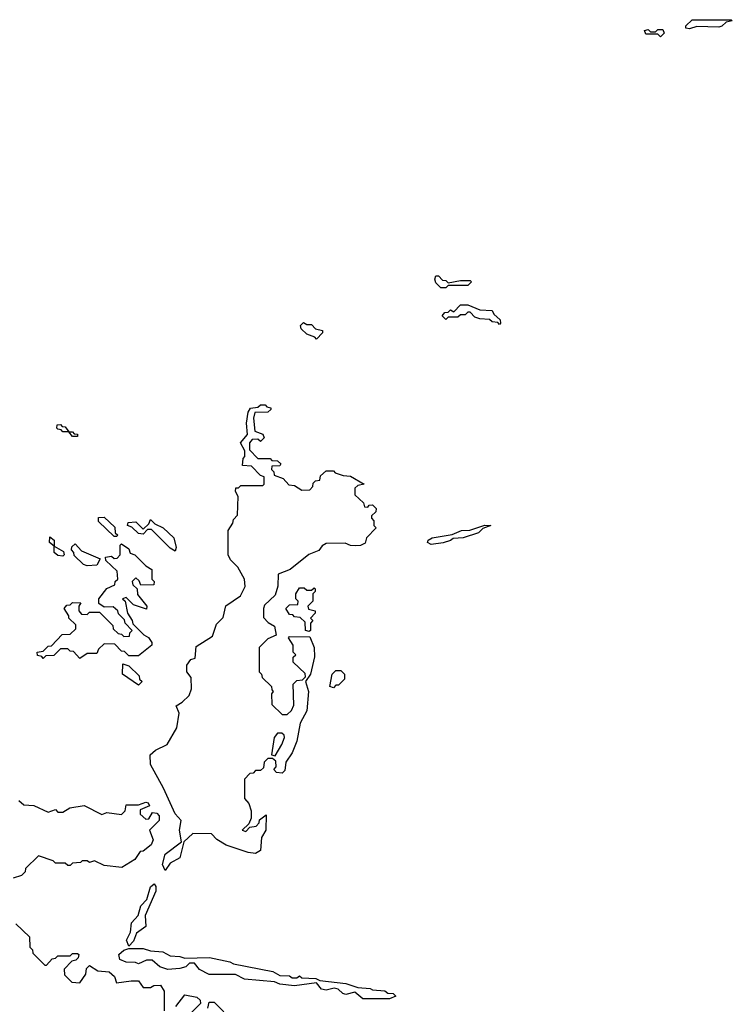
# Model space of a CAD drawing. Extents: x 2776963 to 2884430, y 684484 to 829250.
# Tile 248 of 256: x 2857448 to 2860370, y 812301 to 816340. Entities that reach past the tile are written whole.
import ezdxf

# ---------------------------------------------------------------- set-up
doc = ezdxf.new("R2010")
doc.units = 0

msp = doc.modelspace()

# ---------------------------------------------------------------- linework, layer by layer
at = {"layer": '0CON20XD'}
for points in [[(2860195, 816302.5), (2860180, 816305), (2860180, 816315), (2860205, 816340), (2860365, 816340), (2860370, 816335), (2860345, 816330), (2860327, 816313), (2860315, 816310), (2860225, 816312.5), (2860195, 816302.5)], [(2860075, 816270), (2860065, 816280), (2860015, 816280), (2860010, 816295), (2860025, 816300), (2860035, 816290), (2860055, 816290), (2860065, 816300), (2860085, 816300), (2860090, 816285), (2860075, 816270)], [(2859195, 815240), (2859175, 815240), (2859155, 815260), (2859150, 815275), (2859155, 815290), (2859165, 815290), (2859181.7, 815271.7), (2859195, 815270), (2859205, 815260), (2859255, 815270), (2859295, 815270), (2859300, 815265), (2859285, 815250), (2859205, 815250), (2859195, 815240)], [(2859415, 815090), (2859408.3, 815098.3), (2859385, 815100), (2859375, 815110), (2859335, 815112.5), (2859315, 815120), (2859295, 815140), (2859285, 815140), (2859275, 815130), (2859255, 815130), (2859245, 815120), (2859205, 815120), (2859195, 815110), (2859180, 815125), (2859191.7, 815138.3), (2859205, 815140), (2859215, 815150), (2859228.3, 815141.7), (2859255, 815170), (2859285, 815170), (2859335, 815150), (2859385, 815147.5), (2859391.7, 815131.7), (2859418.3, 815108.3), (2859420, 815095), (2859415, 815090)], [(2858665, 815030), (2858658.3, 815038.3), (2858625, 815050), (2858601.7, 815071.7), (2858600, 815085), (2858611.7, 815098.3), (2858625, 815090), (2858645, 815090), (2858661.7, 815071.7), (2858690, 815065), (2858690, 815055), (2858665, 815030)], [(2858045, 812850), (2858034.3, 812875), (2858045, 812917.5), (2858111.7, 812968.3), (2858104, 813015), (2858110, 813055), (2858085, 813082.5), (2858037.7, 813187.7), (2857984, 813285), (2857983.3, 813325), (2858005, 813343.3), (2858052.7, 813367.3), (2858092.5, 813435), (2858102.5, 813495), (2858090, 813525), (2858115, 813540), (2858142.5, 813567.5), (2858152.5, 813595), (2858151.7, 813641.7), (2858133.3, 813665), (2858133, 813693), (2858150, 813715), (2858168.3, 813721.7), (2858171.7, 813768.3), (2858238.3, 813811.7), (2858255, 813860), (2858282.5, 813887.5), (2858293.9, 813936.1), (2858353.8, 813976.2), (2858372.5, 814015), (2858370, 814045), (2858342.5, 814095), (2858312.5, 814125), (2858303.3, 814145), (2858302.5, 814245), (2858322.5, 814275), (2858325, 814290), (2858341.7, 814308.3), (2858343.6, 814383.6), (2858332.5, 814405), (2858335, 814420), (2858345, 814420), (2858355, 814430), (2858445, 814430), (2858450, 814435), (2858450, 814465), (2858435, 814470), (2858398.3, 814508.3), (2858361.7, 814511.7), (2858365, 814540), (2858371.7, 814548.3), (2858371.7, 814571.7), (2858354, 814605), (2858381.7, 814638.3), (2858377.5, 814685), (2858385, 814730), (2858395, 814746.7), (2858425, 814750), (2858435, 814760), (2858455, 814760), (2858461.7, 814751.7), (2858478.3, 814748.3), (2858478.3, 814741.7), (2858465, 814730), (2858411.7, 814728.3), (2858406.7, 814705), (2858411.7, 814651.7), (2858445, 814640), (2858450, 814625), (2858435, 814610), (2858425, 814620), (2858401.7, 814618.3), (2858390, 814605), (2858390, 814575), (2858425, 814540), (2858475, 814540), (2858481.7, 814531.7), (2858505, 814530), (2858518.3, 814518.3), (2858515, 814510), (2858481.7, 814508.3), (2858480, 814495), (2858490, 814485), (2858491.7, 814471.7), (2858528.3, 814458.3), (2858551.7, 814431.7), (2858575, 814430), (2858605, 814410), (2858638.3, 814411.7), (2858650, 814425), (2858651.7, 814438.3), (2858661.7, 814448.3), (2858678.3, 814451.7), (2858681.7, 814468.3), (2858705, 814490), (2858735, 814490), (2858741.7, 814481.7), (2858775, 814470), (2858805, 814467.5), (2858860, 814435), (2858835, 814430), (2858821.7, 814418.3), (2858821.7, 814391.7), (2858858.3, 814358.3), (2858861.7, 814341.7), (2858875, 814340), (2858881.7, 814348.3), (2858895, 814350), (2858910, 814335), (2858908.3, 814321.7), (2858890, 814305), (2858890, 814295), (2858900, 814285), (2858900, 814265), (2858910, 814255), (2858870, 814215), (2858865, 814192.5), (2858845, 814183.3), (2858825, 814182.5), (2858805, 814183.3), (2858783, 814193), (2858705, 814191.2), (2858688.3, 814181.7), (2858675, 814162.5), (2858633.9, 814146.1), (2858557.5, 814085), (2858507.5, 814065), (2858507, 814017), (2858495, 813980), (2858451.7, 813938.3), (2858447.5, 813925), (2858448.3, 813888.3), (2858467, 813867), (2858493, 813853), (2858500, 813815), (2858465, 813800), (2858430, 813765), (2858430, 813665), (2858440, 813655), (2858441.7, 813641.7), (2858480, 813605), (2858481.7, 813591.7), (2858487.5, 813585), (2858480, 813575), (2858481.7, 813531.7), (2858525, 813490), (2858545, 813490), (2858563, 813507), (2858571.7, 813528.3), (2858570, 813615), (2858585, 813630), (2858608.3, 813631.7), (2858620, 813645), (2858618.3, 813658.3), (2858570, 813705), (2858570, 813725), (2858580, 813735), (2858570, 813745), (2858570, 813775), (2858550, 813805), (2858555, 813810), (2858638.3, 813808.3), (2858656.2, 813765), (2858656.4, 813726.4), (2858640, 813655), (2858620, 813625), (2858632.5, 813585), (2858626, 813505), (2858597.5, 813455), (2858585, 813380), (2858565, 813332.5), (2858540, 813295), (2858535, 813260), (2858525, 813250), (2858501.7, 813251.7), (2858490, 813265), (2858500, 813275), (2858498.3, 813298.3), (2858485, 813310), (2858465, 813310), (2858450, 813295), (2858448.3, 813271.7), (2858435, 813260), (2858415, 813260), (2858405, 813250), (2858391.7, 813248.3), (2858370, 813225), (2858370, 813145), (2858387.5, 813125), (2858397.5, 813095), (2858397.5, 813065), (2858388.3, 813041.7), (2858360, 813015), (2858375, 813010), (2858391.7, 813028.3), (2858418.3, 813031.7), (2858430, 813045), (2858431.7, 813058.3), (2858458.3, 813078.3), (2858457.5, 813015), (2858440, 812985), (2858435, 812932.5), (2858415, 812920), (2858385, 812924), (2858294.3, 812954.3), (2858257, 812977), (2858235, 813000), (2858158.3, 813001.7), (2858121.7, 812968.3), (2858105, 812902.5), (2858065, 812880), (2858045, 812850)], [(2857685, 814630), (2857665, 814630), (2857650, 814650), (2857625, 814650), (2857618.3, 814658.3), (2857605, 814660), (2857600, 814665), (2857601.7, 814678.3), (2857615, 814680), (2857621.7, 814671.7), (2857635, 814670), (2857650, 814650), (2857665, 814650), (2857671.7, 814641.7), (2857685, 814640), (2857685, 814630)], [(2857845, 814220), (2857835, 814220), (2857771.7, 814281.7), (2857771.7, 814298.3), (2857795, 814300), (2857838.3, 814258.3), (2857840, 814235), (2857850, 814225), (2857845, 814220)], [(2858085, 814160), (2858065, 814172.5), (2857988.3, 814248.3), (2857971.7, 814248.3), (2857955, 814230), (2857935, 814232.5), (2857908.3, 814258.3), (2857890, 814265), (2857893, 814277), (2857925, 814280), (2857955, 814250), (2857978.3, 814271.7), (2857985, 814290), (2858001.7, 814271.7), (2858036.1, 814256.1), (2858080, 814215), (2858090, 814175), (2858085, 814160)], [(2859135, 814187.5), (2859120, 814195), (2859122.5, 814205), (2859140, 814215), (2859221.7, 814228.3), (2859260, 814245), (2859293.3, 814246.7), (2859355, 814266.7), (2859380, 814265), (2859347.5, 814252.5), (2859330, 814235), (2859265.9, 814214.1), (2859225, 814212.5), (2859215, 814203.3), (2859185, 814194), (2859135, 814187.5)], [(2857625, 814140), (2857605, 814142.5), (2857590, 814155), (2857590, 814180), (2857570, 814195), (2857571.7, 814218.3), (2857590, 814205), (2857590, 814180), (2857628.3, 814158.3), (2857630, 814145), (2857625, 814140)], [(2857695, 813720), (2857668.3, 813748.3), (2857655, 813750), (2857645, 813760), (2857615, 813760), (2857588.3, 813731.7), (2857555, 813730), (2857545, 813720), (2857538.3, 813728.3), (2857521.7, 813731.7), (2857520, 813745), (2857545, 813750), (2857565, 813770), (2857578.3, 813771.7), (2857621.7, 813818.3), (2857655, 813820), (2857678.3, 813841.7), (2857678.3, 813858.3), (2857650, 813885), (2857650, 813895), (2857630, 813925), (2857641.7, 813938.3), (2857655, 813940), (2857665, 813950), (2857698.3, 813948.3), (2857690, 813935), (2857690, 813915), (2857701.7, 813901.7), (2857725, 813900), (2857735, 813910), (2857775, 813910), (2857830, 813855), (2857831.7, 813841.7), (2857851.7, 813821.7), (2857865, 813820), (2857875, 813810), (2857898.3, 813811.7), (2857900, 813825), (2857910, 813835), (2857880, 813865), (2857878.3, 813878.3), (2857853.6, 813903.6), (2857850, 813915), (2857831.7, 813931.7), (2857795, 813930), (2857772.5, 813945), (2857773.3, 813965), (2857805, 814007.5), (2857838.3, 814021.7), (2857840, 814035), (2857850, 814045), (2857848.3, 814078.3), (2857801.7, 814121.7), (2857800, 814135), (2857825, 814140), (2857835, 814130), (2857848.3, 814131.7), (2857860, 814145), (2857860, 814185), (2857865, 814190), (2857895, 814170), (2857901.7, 814151.7), (2857920, 814145), (2857965, 814100), (2857990, 814085), (2857990, 814045), (2858000, 814035), (2857998.3, 814021.7), (2857945, 814020), (2857938.3, 814038.3), (2857925, 814050), (2857910, 814035), (2857911.7, 814021.7), (2857930, 814005), (2857931.7, 813981.7), (2857970, 813935), (2857968.3, 813921.7), (2857915, 813940), (2857885, 813970), (2857870, 813965), (2857880, 813955), (2857890, 813905), (2857910, 813875), (2857911.7, 813861.7), (2857957, 813817), (2857975.9, 813805.9), (2857990, 813785), (2857990, 813775), (2857935, 813730), (2857895, 813730), (2857878.3, 813748.3), (2857865, 813750), (2857838.3, 813778.3), (2857795, 813780), (2857771.7, 813758.3), (2857765, 813740), (2857725, 813740), (2857695, 813720)], [(2857725, 814100), (2857710, 814105), (2857671.7, 814141.7), (2857670, 814155), (2857660, 814165), (2857661.7, 814178.3), (2857675, 814190), (2857701.7, 814161.7), (2857778.3, 814128.3), (2857765, 814102.5), (2857725, 814100)], [(2858635, 813830), (2858620, 813835), (2858618.3, 813868.3), (2858598.3, 813888.3), (2858575, 813890), (2858568.3, 813898.3), (2858555, 813900), (2858540, 813925), (2858555, 813940), (2858588.3, 813941.7), (2858590, 813955), (2858580, 813965), (2858580, 813985), (2858595, 814010), (2858615, 814010), (2858625, 814000), (2858645, 814000), (2858655, 814010), (2858660, 814005), (2858660, 813995), (2858650, 813985), (2858650, 813955), (2858630, 813935), (2858631.7, 813921.7), (2858660, 813915), (2858660, 813905), (2858640, 813885), (2858650, 813875), (2858640, 813865), (2858640, 813835), (2858635, 813830)], [(2857935, 813610), (2857870, 813655), (2857871.7, 813698.3), (2857895, 813690), (2857938.3, 813648.3), (2857940, 813635), (2857950, 813625), (2857935, 813610)], [(2858735, 813600), (2858720, 813605), (2858730, 813655), (2858745, 813670), (2858765, 813670), (2858780, 813655), (2858780, 813635), (2858755, 813610), (2858745, 813610), (2858735, 813600)], [(2858495, 813320), (2858523.6, 813366.4), (2858533.3, 813395), (2858532.5, 813405), (2858523.3, 813413.3), (2858505, 813413.3), (2858491.2, 813395), (2858480, 813325), (2858495, 813320)], [(2857445, 813137.5), (2857465, 813120), (2857506.1, 813116.1), (2857565, 813090), (2857595, 813100), (2857605, 813090), (2857625, 813090), (2857653.3, 813106.7), (2857713, 813117), (2857785, 813080), (2857805, 813087.5), (2857865, 813080), (2857880, 813095), (2857885, 813120), (2857935, 813120), (2857965, 813130), (2857975, 813127.5), (2857980, 813115), (2857941.7, 813098.3), (2857941.7, 813081.7), (2857965, 813060), (2857978.3, 813061.7), (2857992.5, 813087.5), (2858010, 813085), (2858020, 813075), (2858020, 813055), (2857980, 813015), (2857996.1, 812976.1), (2857987.5, 812955), (2857955, 812930), (2857941.7, 812928.3), (2857920, 812895), (2857867, 812863), (2857795, 812870), (2857755, 812890), (2857735, 812882.5), (2857725, 812890), (2857705, 812890), (2857697, 812883), (2857665, 812880), (2857655, 812870), (2857645, 812870), (2857635, 812880), (2857595, 812880), (2857585, 812890), (2857525, 812910), (2857471.7, 812858.3), (2857470, 812845), (2857455, 812830), (2857421.7, 812818.3)], [(2857895, 812540), (2857886.7, 812565), (2857902.3, 812597.7), (2857907.1, 812635), (2857934.2, 812665.8), (2857944.5, 812705), (2857969.5, 812730.5), (2857985, 812782.5), (2858000, 812795), (2858006.7, 812785), (2858006.2, 812765), (2857962.5, 812665), (2857965, 812620), (2857926.7, 812593.3), (2857915, 812560), (2857895, 812540)], [(2857431.7, 812631.7), (2857488.3, 812578.3), (2857490, 812535), (2857500, 812525), (2857501.7, 812511.7), (2857551.7, 812461.7), (2857558.3, 812461.7), (2857581.7, 812488.3), (2857595, 812490), (2857605, 812500), (2857655, 812500), (2857665, 812510), (2857685, 812510), (2857690, 812505), (2857688.3, 812491.7), (2857678.3, 812481.7), (2857661.7, 812478.3), (2857630, 812445), (2857631.7, 812421.7), (2857661.7, 812391.7), (2857695, 812390), (2857720, 812425), (2857721.7, 812448.3), (2857735, 812460), (2857768.3, 812438.3), (2857815, 812434), (2857836.7, 812415), (2857845, 812390), (2857905, 812397.5), (2857935, 812397.5), (2857955, 812370), (2857985, 812370), (2857998.3, 812378.3), (2858025, 812380), (2858040, 812355), (2858040, 812275)], [(2858965, 812323.3), (2858855, 812324.2), (2858821.7, 812351.7), (2858785, 812342), (2858773.3, 812345), (2858753.6, 812363.6), (2858737.5, 812367.5), (2858705, 812358.8), (2858685, 812364), (2858665, 812390), (2858575, 812377.5), (2858515, 812384), (2858493, 812393), (2858370, 812405), (2858333.6, 812423.6), (2858225, 812424.2), (2858185, 812443.8), (2858165, 812470), (2858145, 812470), (2858130, 812455), (2858105, 812447.5), (2858055, 812443.8), (2858022.5, 812455), (2857991.7, 812481.7), (2857968.3, 812481.7), (2857935, 812467.5), (2857923.3, 812473.3), (2857885, 812474.3), (2857858.8, 812485), (2857854.2, 812505), (2857875, 812523.3), (2857895, 812530), (2857955, 812530), (2857985, 812520), (2858035, 812516.2), (2858065, 812500), (2858105, 812497.5), (2858125, 812490), (2858227, 812493), (2858310, 812475), (2858325, 812466.7), (2858486.4, 812436.4), (2858515, 812420), (2858555, 812417.5), (2858565, 812410), (2858585, 812410), (2858595, 812417.5), (2858605, 812410), (2858663, 812407), (2858678.3, 812398.3), (2858785, 812386), (2858835, 812370), (2858885, 812366.2), (2858895, 812360), (2858945, 812356.2), (2858957.5, 812347.5), (2858980, 812345), (2858990, 812335), (2858965, 812323.3)], [(2858088.3, 812291.7), (2858125, 812340), (2858175, 812330), (2858188.3, 812318.3), (2858190, 812305), (2858140, 812255)], [(2858220, 812285), (2858225, 812310), (2858245, 812310), (2858285, 812270)]]:
    msp.add_lwpolyline(points, dxfattribs=at)

doc.saveas('drawing.dxf')
